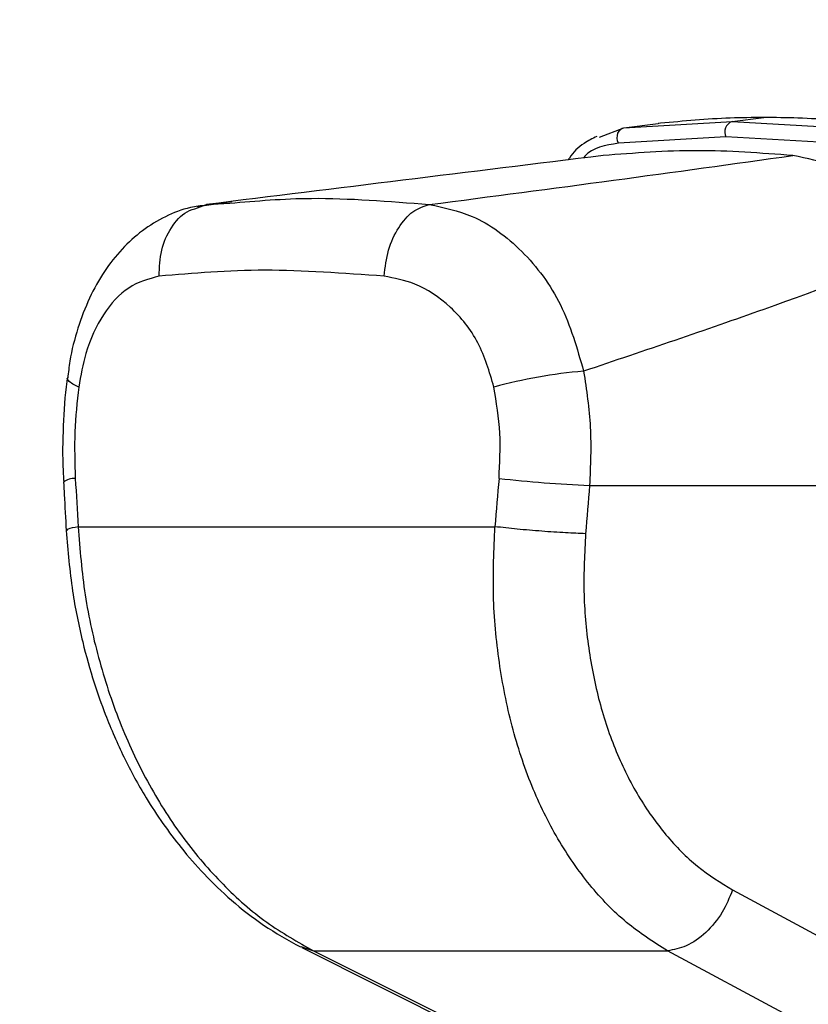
# Paper-space layout '3M DUO Wall Base Bracket' of a CAD drawing. Header units: millimetres. Extents: x 10 to 10067, y 20 to 7950.
# Tile 21 of 114: x 3497 to 3541, y 2785 to 2840. Entities that reach past the tile are written whole.
import ezdxf

# ---------------------------------------------------------------- set-up
doc = ezdxf.new("R2010")
doc.units = ezdxf.units.MM
doc.layers.add('COMPONENT_GEOMETRY', color=7, linetype='Continuous')
doc.styles.add('SLDTEXTSTYLE0', font='TXT', dxfattribs={"width": 0.75})
doc.dimstyles.new('SLDDIMSTYLE1', dxfattribs={"dimtxt": 75, "dimasz": 3.302, "dimexe": 0, "dimexo": 0.0625, "dimgap": 18.75, "dimtad": 0, "dimtih": 1, "dimtoh": 1, "dimdec": 0, "dimrnd": 1e-09, "dimzin": 12, "dimdsep": 46, "dimtxsty": 'SLDTEXTSTYLE0', "dimsah": 1, "dimcen": 0.09, "dimadec": 0, "dimazin": 3, "dimtfac": 1, "dimtdec": 0, "dimtofl": 0, "dimtmove": 0, "dimatfit": 3, "dimfxl": 1, "dimfrac": 2, "dimtolj": 1, "dimtzin": 12, "dimarcsym": 0})

# ---------------------------------------------------------------- blocks, each defined once
blk = doc.blocks.new('_D_31')
at = {"layer": 'COMPONENT_GEOMETRY', "color": 7}
for p, q in [((3546.338, 3861.899), (291.414, 3861.899)), ((294.589, 3861.899), (294.589, 2461.18)), ((294.589, 941.399), (294.589, 2342.118)), ((3494.919, 941.399), (291.414, 941.399))]:
    blk.add_line(p, q, dxfattribs=at)
for points in [[(294.589, 3861.899), (294.081, 3858.597), (295.097, 3858.597)], [(294.589, 941.399), (295.097, 944.701), (294.081, 944.701)]]:
    blk.add_solid(points, dxfattribs=at)
at = {"layer": 'COMPONENT_GEOMETRY', "color": 7, "insert": (183.755, 2438.798), "char_height": 75, "attachment_point": 1, "style": 'SLDTEXTSTYLE0'}
blk.add_mtext('2921', dxfattribs=at)

psp = doc.layouts.new('3M DUO Wall Base Bracket')

# ---------------------------------------------------------------- linework, layer by layer
at = {"color": 7, "linetype": 'Continuous', "lineweight": 25}
for p, q in [((3536.564, 2834.089), (3538.329, 2834.307)), ((3529.213, 2833.226), (3530.572, 2833.74)), ((3530.572, 2833.74), (3536.564, 2834.089)), ((3530.572, 2833.74), (3532.468, 2833.974)), ((3532.51, 2833.979), (3532.468, 2833.974)), ((3532.603, 2833.989), (3532.51, 2833.979)), ((3536.564, 2834.089), (3542.793, 2833.74)), ((3536.218, 2833.232), (3530.264, 2832.88)), ((3542.414, 2832.88), (3536.218, 2833.232)), ((3508.843, 2829.639), (3506.913, 2829.362)), ((3506.932, 2829.298), (3507.438, 2829.488)), ((3507.438, 2829.488), (3508.738, 2829.565)), ((3528.666, 2813.931), (3557.084, 2813.931)), ((3500.321, 2811.639), (3523.42, 2811.639)), ((3536.595, 2791.514), (3548.392, 2785.181)), ((3512.714, 2788.322), (3525.377, 2781.989)), ((3513.372, 2788.146), (3532.979, 2788.146))]:
    psp.add_line(p, q, dxfattribs=at)
at = {"color": 8, "linetype": 'Continuous', "lineweight": 25}
psp.add_line((3512.658, 2788.384), (3513.372, 2788.146), dxfattribs=at)
at = {"color": 7, "linetype": 'Continuous', "lineweight": 25, "flags": 128}
for points in [[(3530.264, 2832.88), (3530.221, 2833.017), (3530.203, 2833.161), (3530.211, 2833.304), (3530.244, 2833.437), (3530.301, 2833.554), (3530.378, 2833.646), (3530.47, 2833.71), (3530.572, 2833.74)], [(3513.372, 2788.146), (3518.872, 2785.397), (3526.042, 2781.813)], [(3544.769, 2781.813), (3539.651, 2784.562), (3532.979, 2788.146)]]:
    psp.add_lwpolyline(points, dxfattribs=at)
at = {"color": 8, "linetype": 'Continuous', "lineweight": 25, "flags": 128}
psp.add_lwpolyline([(3500.356, 2819.375), (3500.036, 2819.528), (3499.824, 2819.677), (3499.726, 2819.817), (3499.719, 2819.874)], dxfattribs=at)
at = {"color": 7, "linetype": 'Continuous', "lineweight": 25}
for centre, radius, start, end in [((3536.793, 2833.498), 0.633, 111.1584, 204.8815), ((3530.618, 2792.892), 27.457, 94.7603, 105.3104), ((3530.995, 2877.134), 63.245, 263.33279, 267.88948)]:
    psp.add_arc(centre, radius, start, end, dxfattribs=at)
at = {"color": 8, "linetype": 'Continuous', "lineweight": 25}
psp.add_arc((3500.115, 2813.381), 0.937, 86.7467, 129.7795, dxfattribs=at)
at = {"color": 7, "linetype": 'Continuous', "lineweight": 25}
for centre, major_axis, ratio, start_param, end_param in [((3568.811, 2650.875), (-58.4, 808.708), 0.071472, 1.362135, 1.365514), ((3568.811, 2650.875), (58.4, 808.708), 0.071472, 1.372457, 1.375836), ((3571.627, 2650.49), (55.53, 808.71), 0.068026, 1.371967, 1.375346)]:
    psp.add_ellipse(centre, major_axis=major_axis, ratio=ratio, start_param=start_param, end_param=end_param, dxfattribs=at)
for points, knots in [([(3538.329, 2834.307), (3537.705, 2834.302), (3535.762, 2834.285), (3533.881, 2834.109), (3532.603, 2833.989)], [0, 0, 0, 0, 0.32125, 1, 1, 1, 1]), ([(3544.281, 2833.989), (3542.919, 2834.109), (3540.912, 2834.285), (3538.957, 2834.302), (3538.329, 2834.307)], [0, 0, 0, 0, 0.67875, 1, 1, 1, 1]), ([(3529.063, 2833.263), (3528.825, 2833.143), (3528.244, 2832.848), (3527.722, 2832.371), (3527.51, 2831.996), (3527.491, 2831.962)], [0, 0, 0, 0, 0.385438, 0.944369, 1, 1, 1, 1]), ([(3529.43, 2832.201), (3525.708, 2831.743), (3518.262, 2830.828), (3511.047, 2829.935), (3507.438, 2829.488)], [0, 0, 0, 0, 0.499853, 1, 1, 1, 1]), ([(3519.787, 2829.488), (3523.208, 2829.934), (3530.052, 2830.827), (3536.641, 2831.743), (3539.936, 2832.201)], [0, 0, 0, 0, 0.4998773, 1, 1, 1, 1]), ([(3539.936, 2832.201), (3538.159, 2832.336), (3534.596, 2832.606), (3531.156, 2832.336), (3529.43, 2832.201)], [0, 0, 0, 0, 0.498544, 1, 1, 1, 1]), ([(3547.68, 2827.134), (3546.839, 2828.071), (3545.155, 2829.945), (3542.435, 2831.692), (3540.715, 2832.042), (3539.936, 2832.201)], [0, 0, 0, 0, 0.353351, 0.707215, 1, 1, 1, 1]), ([(3507.429, 2829.446), (3507.132, 2829.414), (3506.343, 2829.327), (3505.136, 2828.844), (3503.853, 2828.071), (3502.72, 2827.04), (3501.738, 2825.789), (3500.915, 2824.313), (3500.282, 2822.641), (3499.886, 2821.138), (3499.781, 2820.185), (3499.746, 2819.871)], [0, 0, 0, 0, 0.069967, 0.185826, 0.30284, 0.420414, 0.542004, 0.669637, 0.800821, 0.934309, 1, 1, 1, 1]), ([(3517.276, 2825.518), (3517.339, 2826.009), (3517.465, 2826.99), (3518.057, 2828.255), (3518.856, 2829.19), (3519.476, 2829.388), (3519.787, 2829.488)], [0, 0, 0, 0, 0.250001, 0.500002, 0.750002, 1, 1, 1, 1]), ([(3519.787, 2829.488), (3520.587, 2829.323), (3522.402, 2828.948), (3524.995, 2827.046), (3527.248, 2824.059), (3527.975, 2821.523), (3528.339, 2820.254)], [0, 0, 0, 0, 0.208695, 0.473318, 0.736591, 1, 1, 1, 1]), ([(3547.68, 2827.134), (3544.615, 2825.98), (3538.478, 2823.669), (3531.722, 2821.394), (3528.339, 2820.254)], [0, 0, 0, 0, 0.499285, 1, 1, 1, 1]), ([(3504.815, 2825.518), (3504.234, 2825.361), (3503.078, 2825.049), (3501.676, 2823.497), (3500.743, 2821.521), (3500.47, 2820.011), (3500.356, 2819.375)], [0, 0, 0, 0, 0.273074, 0.542989, 0.807447, 1, 1, 1, 1]), ([(3517.276, 2825.518), (3515.022, 2825.683), (3510.534, 2826.011), (3506.716, 2825.682), (3504.815, 2825.518)], [0, 0, 0, 0, 0.502298, 1, 1, 1, 1]), ([(3523.368, 2819.375), (3523.117, 2820.223), (3522.612, 2821.933), (3520.998, 2823.915), (3519.145, 2825.167), (3517.85, 2825.41), (3517.276, 2825.518)], [0, 0, 0, 0, 0.2578164, 0.5195243, 0.7870051, 1, 1, 1, 1]), ([(3528.339, 2820.254), (3528.495, 2819.222), (3528.813, 2817.131), (3528.715, 2815.007), (3528.666, 2813.931)], [0, 0, 0, 0, 0.4934854, 1, 1, 1, 1]), ([(3499.728, 2819.879), (3499.717, 2819.814), (3499.573, 2818.951), (3499.486, 2817.221), (3499.44, 2815.348), (3499.512, 2814.312), (3499.527, 2814.101)], [0, 0, 0, 0, 0.034799, 0.46182, 0.890195, 1, 1, 1, 1]), ([(3500.356, 2819.375), (3500.266, 2818.551), (3500.083, 2816.88), (3500.139, 2815.179), (3500.168, 2814.316)], [0, 0, 0, 0, 0.4927204, 1, 1, 1, 1]), ([(3523.652, 2814.316), (3523.694, 2815.154), (3523.781, 2816.855), (3523.507, 2818.526), (3523.368, 2819.375)], [0, 0, 0, 0, 0.492692, 1, 1, 1, 1]), ([(3499.515, 2814.1), (3499.527, 2813.876), (3499.576, 2812.984), (3499.624, 2812.091), (3499.661, 2811.421)], [0, 0, 0, 0, 0.249931, 1, 1, 1, 1]), ([(3499.661, 2811.422), (3499.755, 2810.301), (3499.928, 2808.229), (3500.508, 2805.407), (3501.145, 2803.137), (3501.758, 2801.4), (3502.316, 2800.04), (3503.04, 2798.47), (3504.205, 2796.335), (3505.719, 2794.178), (3507.336, 2792.327), (3508.859, 2790.873), (3510.636, 2789.474), (3511.958, 2788.74), (3512.646, 2788.357)], [0, 0, 0, 0, 0.1146402, 0.2119803, 0.2929802, 0.3565105, 0.402645, 0.4465117, 0.5380368, 0.6605511, 0.7330856, 0.8138126, 0.9029954, 1, 1, 1, 1]), ([(3500.321, 2811.639), (3500.423, 2810.375), (3500.627, 2807.849), (3501.46, 2804.133), (3502.65, 2800.584), (3504.219, 2797.275), (3506.125, 2794.311), (3508.322, 2791.757), (3510.738, 2789.621), (3512.494, 2788.638), (3513.372, 2788.146)], [0, 0, 0, 0, 0.125078, 0.249956, 0.375349, 0.500002, 0.625552, 0.749896, 0.87499, 1, 1, 1, 1]), ([(3532.979, 2788.146), (3532.21, 2788.635), (3530.672, 2789.612), (3528.636, 2791.739), (3526.86, 2794.284), (3525.405, 2797.248), (3524.313, 2800.549), (3523.607, 2804.107), (3523.261, 2807.829), (3523.367, 2810.369), (3523.42, 2811.639)], [0, 0, 0, 0, 0.124254, 0.248755, 0.373673, 0.498312, 0.623951, 0.748648, 0.874353, 1, 1, 1, 1]), ([(3528.445, 2811.254), (3528.09, 2811.267), (3527.38, 2811.294), (3526.028, 2811.386), (3524.635, 2811.504), (3523.825, 2811.594), (3523.42, 2811.639)], [0, 0, 0, 0, 0.250002, 0.500001, 0.75, 1, 1, 1, 1]), ([(3528.445, 2811.254), (3528.392, 2810.186), (3528.285, 2808.047), (3528.568, 2804.909), (3529.164, 2801.913), (3530.094, 2799.141), (3531.34, 2796.655), (3532.864, 2794.521), (3534.613, 2792.739), (3535.936, 2791.921), (3536.595, 2791.514)], [0, 0, 0, 0, 0.12587, 0.252179, 0.377313, 0.502687, 0.626919, 0.751875, 0.87635, 1, 1, 1, 1]), ([(3536.595, 2791.514), (3536.421, 2791.09), (3536.062, 2790.213), (3535.136, 2789.113), (3534.051, 2788.34), (3533.329, 2788.21), (3532.979, 2788.146)], [0, 0, 0, 0, 0.241933, 0.500002, 0.758067, 1, 1, 1, 1])]:
    psp.add_open_spline(points, degree=3, knots=knots, dxfattribs=at)
at = {"color": 8, "linetype": 'Continuous', "lineweight": 25}
for points, knots in [([(3530.264, 2832.88), (3529.544, 2832.772), (3528.778, 2832.655), (3528.354, 2832.099), (3528.328, 2832.065)], [0, 0, 0, 0, 0.9382905, 1, 1, 1, 1]), ([(3508.738, 2829.565), (3510.211, 2829.692), (3513.597, 2829.985), (3517.552, 2829.667), (3519.787, 2829.488)], [0, 0, 0, 0, 0.43494, 1, 1, 1, 1]), ([(3504.815, 2825.518), (3504.832, 2826.01), (3504.866, 2826.993), (3505.447, 2828.245), (3506.172, 2829.072), (3506.736, 2829.24), (3506.932, 2829.298)], [0, 0, 0, 0, 0.283271, 0.566542, 0.849811, 1, 1, 1, 1]), ([(3500.321, 2811.639), (3500.095, 2811.593), (3499.709, 2811.515), (3499.709, 2811.451), (3499.709, 2811.424)], [0, 0, 0, 0, 0.584644, 1, 1, 1, 1])]:
    psp.add_open_spline(points, degree=3, knots=knots, dxfattribs=at)

# ---------------------------------------------------------------- dimensions: what is measured, and where the dimension line sits
at = {"layer": 'COMPONENT_GEOMETRY', "color": 7}
dim = psp.add_linear_dim(base=(294.58866511, 941.39902888), p1=(3547.608043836, 3861.89902888), p2=(3496.189120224, 941.39902888), angle=90, dimstyle='SLDDIMSTYLE1', dxfattribs=at)
dim.commit()
dim.dimension.update_dxf_attribs({"geometry": '_D_31', "text_midpoint": (294.58866511, 2401.64902888), "dimtype": 160})

doc.saveas('drawing.dxf')
